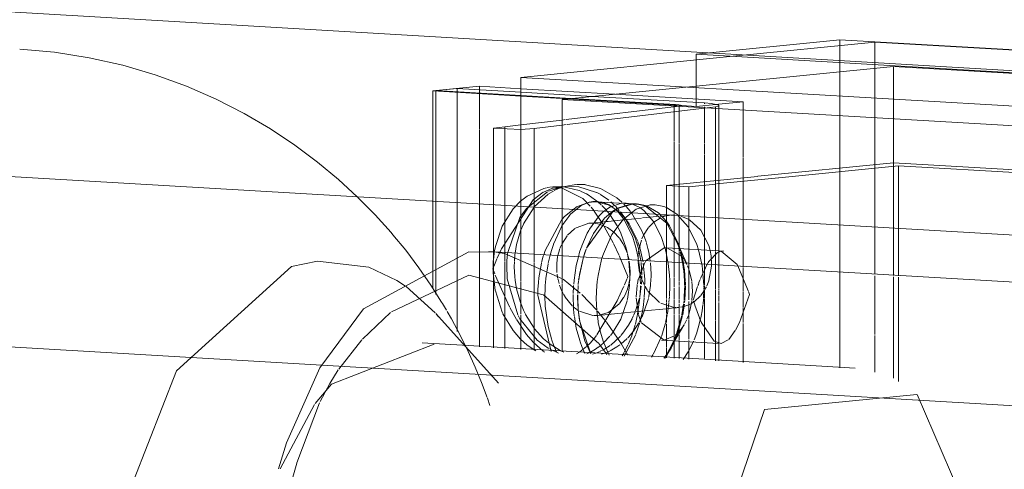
# Model space of a CAD drawing. Header units: millimetres. Extents: x -3409 to -2316, y 303 to 6766.
# Tile 4 of 10: x -3031 to -2989, y 618 to 638. Entities that reach past the tile are written whole.
import ezdxf

# ---------------------------------------------------------------- set-up
doc = ezdxf.new("R2010")
doc.units = ezdxf.units.MM
doc.layers.add('Luminarias', color=7, linetype='Continuous', lineweight=20)

# ---------------------------------------------------------------- blocks, each defined once
blk = doc.blocks.new('63435 - 63420 MILO 280 White wall lamp-595160-00 Isometrico PDF')
at = {"layer": 'Luminarias', "color": 9, "lineweight": 9, "true_color": 0xc0c0c0}
for p, q in [((-7152.654, 633.982), (-7295.504, 642.332)), ((-7154.612, 627.041), (-7297.462, 635.392)), ((-7156.034, 619.815), (-7298.884, 628.166))]:
    blk.add_line(p, q, dxfattribs=at)
at = {"layer": 'Luminarias', "color": 7, "lineweight": 9, "true_color": 0xfbfbfb}
for p, q in [((-7185.531, 636.794), (-7191.697, 636.181)), ((-7190.109, 636.088), (-7184.025, 636.693)), ((-7145.189, 634.436), (-7185.531, 636.794)), ((-7185.531, 636.794), (-7185.531, 636.543)), ((-7184.025, 636.693), (-7145.194, 634.423)), ((-7197.453, 634.235), (-7183.232, 635.65)), ((-7191.697, 634.808), (-7191.697, 635.93)), ((-7185.531, 635.82), (-7185.531, 635.421)), ((-7184.025, 635.571), (-7184.025, 635.732)), ((-7183.232, 635.65), (-7183.232, 634.248)), ((-7200.99, 634.799), (-7203.006, 634.598)), ((-7199.215, 634.695), (-7200.99, 634.799)), ((-7200.99, 634.799), (-7200.99, 634.647)), ((-7201.951, 634.703), (-7202.863, 634.612)), ((-7202.863, 634.612), (-7199.215, 634.399)), ((-7199.215, 634.543), (-7201.951, 634.703)), ((-7201.951, 627.592), (-7201.951, 634.536)), ((-7200.99, 634.48), (-7200.99, 632.943)), ((-7199.215, 634.377), (-7197.453, 634.274)), ((-7146.367, 631.249), (-7197.453, 634.235)), ((-7197.453, 634.235), (-7197.453, 631.005)), ((-7190.723, 632.345), (-7190.723, 633.969)), ((-7183.232, 634.232), (-7183.232, 631.517)), ((-7197.453, 633.351), (-7199.215, 633.14)), ((-7198.653, 632.995), (-7197.453, 633.136)), ((-7200.99, 632.913), (-7200.99, 627.691)), ((-7199.911, 627.664), (-7199.911, 633.056)), ((-7199.215, 632.939), (-7198.653, 632.995)), ((-7198.653, 627.59), (-7198.653, 632.995)), ((-7190.723, 630.709), (-7190.723, 632.343)), ((-7183.232, 631.517), (-7189.047, 630.938)), ((-7188.153, 630.877), (-7183.009, 631.389)), ((-7146.983, 629.398), (-7183.232, 631.517)), ((-7183.009, 631.389), (-7147.021, 629.285)), ((-7183.009, 626.676), (-7183.009, 631.389)), ((-7197.453, 630.998), (-7197.453, 627.52)), ((-7189.068, 630.936), (-7192.966, 630.549)), ((-7192.966, 630.549), (-7192.014, 630.493)), ((-7192.966, 630.549), (-7192.966, 628.477)), ((-7192.014, 630.493), (-7190.856, 630.608)), ((-7190.828, 630.611), (-7188.163, 630.876)), ((-7192.014, 627.804), (-7192.014, 630.493)), ((-7200.056, 627.83), (-7198.698, 629.926)), ((-7194.267, 629.741), (-7195.973, 629.841)), ((-7194.274, 629.526), (-7193.676, 629.715)), ((-7193.676, 629.715), (-7193.451, 629.719)), ((-7193.868, 629.659), (-7192.958, 628.933)), ((-7193.077, 629.645), (-7192.963, 629.601)), ((-7192.115, 627.208), (-7192.6, 628.306)), ((-7200.398, 627.634), (-7200.398, 627.686)), ((-7200.398, 627.337), (-7200.398, 627.633)), ((-7200.277, 627.685), (-7199.933, 627.634)), ((-7199.92, 627.632), (-7197.436, 626.548)), ((-7199.215, 627.567), (-7199.215, 627.623)), ((-7199.215, 627.567), (-7199.215, 627.623)), ((-7190.502, 627.724), (-7192.948, 627.867)), ((-7191.152, 627.281), (-7190.774, 627.674)), ((-7203.006, 626.922), (-7203.006, 627.293)), ((-7202.863, 626.916), (-7202.863, 627.354)), ((-7200.429, 626.975), (-7200.327, 627.219)), ((-7200.398, 625.076), (-7200.398, 627.32)), ((-7199.215, 627.277), (-7199.215, 627.564)), ((-7199.215, 627.277), (-7199.215, 627.564)), ((-7199.215, 626.616), (-7199.215, 627.251)), ((-7199.215, 626.616), (-7199.215, 627.251)), ((-7203.006, 626.112), (-7203.006, 626.911)), ((-7202.863, 625.866), (-7202.863, 626.903)), ((-7200.342, 626.754), (-7200.429, 626.975)), ((-7204.547, 626.475), (-7204.166, 626.223)), ((-7199.215, 625.036), (-7199.215, 626.416)), ((-7199.215, 625.036), (-7199.215, 626.416)), ((-7204.143, 626.207), (-7202.896, 625.084)), ((-7202.59, 625.49), (-7202.416, 625.193)), ((-7198.254, 625.853), (-7195.868, 623.766)), ((-7206.015, 623.96), (-7204.809, 625.097)), ((-7202.871, 625.056), (-7202.75, 624.919)), ((-7200.398, 623.585), (-7200.398, 625.075)), ((-7199.215, 623.518), (-7199.215, 625.005)), ((-7199.215, 623.518), (-7199.215, 625.005)), ((-7207.037, 622.666), (-7206.04, 623.933)), ((-7200.737, 623.641), (-7203.453, 623.8)), ((-7191.345, 623.092), (-7200.737, 623.641)), ((-7195.855, 623.749), (-7195.532, 623.297)), ((-7184.865, 622.713), (-7190.856, 623.063)), ((-7200.658, 621.421), (-7200.553, 621.113)), ((-7182.207, 621.578), (-7179.263, 614.783)), ((-7209.558, 618.39), (-7208.08, 621.155)), ((-7208.837, 618.648), (-7207.858, 621.22)), ((-7209.005, 618.041), (-7208.838, 618.643))]:
    blk.add_line(p, q, dxfattribs=at)
at = {"layer": 'Luminarias', "color": 7, "lineweight": 9, "true_color": 0xfefefe}
for p, q in [((-7185.531, 636.543), (-7185.531, 635.82)), ((-7184.025, 635.732), (-7184.025, 636.693)), ((-7145.583, 633.449), (-7183.232, 635.65)), ((-7185.531, 635.421), (-7185.531, 634.398)), ((-7184.025, 634.294), (-7184.025, 635.571)), ((-7191.697, 633.937), (-7191.697, 634.808)), ((-7201.951, 634.559), (-7201.951, 634.703)), ((-7200.99, 634.632), (-7200.99, 634.503)), ((-7195.194, 634.46), (-7199.215, 634.695)), ((-7196.155, 634.364), (-7199.215, 634.543)), ((-7199.215, 634.399), (-7197.068, 634.274)), ((-7191.341, 634.083), (-7196.155, 634.364)), ((-7189.681, 634.138), (-7195.194, 634.46)), ((-7185.531, 634.382), (-7185.531, 631.288)), ((-7197.453, 634.274), (-7192.378, 633.977)), ((-7192.431, 633.952), (-7197.277, 633.372)), ((-7197.039, 634.272), (-7192.583, 634.011)), ((-7192.644, 633.927), (-7192.644, 633.992)), ((-7192.431, 632.344), (-7192.431, 633.952)), ((-7192.429, 633.996), (-7192.382, 633.987)), ((-7192.382, 633.987), (-7192.362, 633.975)), ((-7192.362, 633.976), (-7192.312, 633.973)), ((-7192.312, 633.973), (-7191.697, 633.937)), ((-7191.697, 633.937), (-7190.856, 634.021)), ((-7191.341, 634.083), (-7191.341, 634.042)), ((-7190.856, 634.021), (-7190.732, 634.033)), ((-7190.833, 634.02), (-7190.851, 634.024)), ((-7190.738, 633.988), (-7190.833, 634.02)), ((-7190.723, 633.969), (-7190.732, 633.984)), ((-7190.718, 634.034), (-7189.681, 634.138)), ((-7189.681, 634.138), (-7189.681, 631.747)), ((-7184.025, 631.438), (-7184.025, 634.289)), ((-7197.234, 633.162), (-7190.865, 633.911)), ((-7192.644, 632.987), (-7192.644, 633.92)), ((-7191.341, 633.923), (-7191.341, 632.379)), ((-7190.865, 632.588), (-7190.865, 633.911)), ((-7197.312, 633.368), (-7197.453, 633.351)), ((-7197.453, 633.136), (-7197.278, 633.156)), ((-7192.644, 632.455), (-7192.644, 632.985)), ((-7192.644, 630.576), (-7192.644, 632.433)), ((-7192.431, 631.018), (-7192.431, 632.31)), ((-7191.341, 632.345), (-7191.341, 631.887)), ((-7190.865, 631.005), (-7190.865, 632.571)), ((-7191.341, 631.862), (-7191.341, 630.71)), ((-7189.681, 631.716), (-7189.681, 631.005)), ((-7184.025, 631.303), (-7184.025, 631.438)), ((-7183.232, 631.37), (-7183.232, 631.517)), ((-7183.232, 631.517), (-7183.232, 631.37)), ((-7192.431, 630.602), (-7192.431, 631.005)), ((-7190.865, 630.758), (-7190.865, 630.995)), ((-7189.681, 630.983), (-7189.681, 630.875)), ((-7185.531, 631.288), (-7185.531, 626.823)), ((-7184.025, 626.735), (-7184.025, 631.288)), ((-7183.232, 630.183), (-7183.232, 631.366)), ((-7183.232, 631.366), (-7183.232, 630.183)), ((-7196.567, 630.59), (-7196.828, 630.59)), ((-7196.466, 630.581), (-7196.567, 630.59)), ((-7192.644, 629.666), (-7192.644, 630.576)), ((-7192.431, 629.252), (-7192.431, 630.594)), ((-7191.341, 630.686), (-7191.341, 627.764)), ((-7190.865, 630.613), (-7190.865, 630.726)), ((-7190.865, 627.736), (-7190.865, 630.607)), ((-7190.723, 630.621), (-7190.723, 630.709)), ((-7190.723, 627.728), (-7190.723, 630.605)), ((-7189.681, 630.875), (-7189.681, 627.066)), ((-7198.979, 629.562), (-7198.08, 630.277)), ((-7198.698, 629.926), (-7198.264, 630.258)), ((-7198.055, 630.167), (-7198.643, 629.631)), ((-7198.252, 630.265), (-7197.898, 630.413)), ((-7198.094, 630.453), (-7197.88, 630.488)), ((-7198.037, 630.298), (-7197.532, 630.465)), ((-7197.826, 630.307), (-7198.034, 630.182)), ((-7197.884, 630.416), (-7197.758, 630.441)), ((-7197.453, 630.487), (-7197.867, 630.445)), ((-7197.849, 630.491), (-7197.479, 630.499)), ((-7197.534, 630.44), (-7197.793, 630.324)), ((-7197.458, 630.468), (-7197.534, 630.44)), ((-7197.532, 630.465), (-7197.484, 630.475)), ((-7197.479, 630.447), (-7196.564, 629.993)), ((-7197.393, 630.489), (-7197.458, 630.468)), ((-7197.457, 630.48), (-7197.289, 630.503)), ((-7197.289, 630.503), (-7197.453, 630.487)), ((-7197.283, 630.504), (-7196.927, 630.51)), ((-7196.927, 630.51), (-7196.805, 630.5)), ((-7196.769, 630.496), (-7195.968, 630.249)), ((-7196.637, 630.294), (-7196.408, 630.181)), ((-7196.408, 630.181), (-7196.337, 630.141)), ((-7195.959, 630.245), (-7195.817, 630.168)), ((-7195.808, 630.163), (-7195.447, 629.914)), ((-7183.232, 626.689), (-7183.232, 630.167)), ((-7183.232, 630.167), (-7183.232, 626.689)), ((-7199.23, 629.874), (-7198.952, 630.088)), ((-7196.287, 629.824), (-7196.787, 629.649)), ((-7196.564, 629.993), (-7196.245, 629.664)), ((-7196.138, 629.859), (-7196.269, 629.835)), ((-7196.193, 629.836), (-7196.267, 629.827)), ((-7195.973, 629.841), (-7196.193, 629.836)), ((-7195.94, 629.864), (-7196.138, 629.859)), ((-7195.476, 629.719), (-7195.973, 629.841)), ((-7195.648, 629.807), (-7195.94, 629.864)), ((-7195.907, 629.834), (-7195.771, 629.71)), ((-7195.47, 629.732), (-7195.641, 629.805)), ((-7195.391, 629.679), (-7195.47, 629.717)), ((-7195.392, 629.688), (-7195.457, 629.725)), ((-7195.365, 629.846), (-7195.227, 629.72)), ((-7195.227, 629.72), (-7195.18, 629.673)), ((-7194.469, 629.761), (-7195.068, 629.573)), ((-7194.902, 629.787), (-7194.701, 629.792)), ((-7194.735, 629.676), (-7194.804, 629.748)), ((-7194.701, 629.792), (-7194.486, 629.759)), ((-7194.486, 629.759), (-7194.416, 629.738)), ((-7194.265, 629.766), (-7194.469, 629.761)), ((-7194.405, 629.735), (-7194.119, 629.598)), ((-7194.267, 629.741), (-7194.22, 629.737)), ((-7193.871, 629.692), (-7194.231, 629.764)), ((-7194.22, 629.737), (-7193.893, 629.667)), ((-7193.451, 629.719), (-7193.077, 629.645)), ((-7199.258, 629.172), (-7198.979, 629.562)), ((-7198.654, 629.617), (-7199.11, 628.894)), ((-7196.806, 629.638), (-7197.341, 629.218)), ((-7196.405, 627.852), (-7195.258, 629.442)), ((-7196.208, 629.62), (-7196.076, 629.454)), ((-7196.076, 629.454), (-7196.076, 629.454)), ((-7196.068, 629.443), (-7195.711, 628.916)), ((-7195.748, 629.688), (-7195.565, 629.495)), ((-7195.563, 629.492), (-7195.525, 629.449)), ((-7195.515, 629.437), (-7195.404, 629.298)), ((-7195.403, 629.297), (-7195.064, 628.767)), ((-7195.215, 629.563), (-7195.392, 629.688)), ((-7195.044, 629.446), (-7195.391, 629.679)), ((-7195.074, 629.569), (-7195.267, 629.449)), ((-7195.25, 629.447), (-7195.082, 629.549)), ((-7195.079, 629.44), (-7195.182, 629.535)), ((-7195.158, 629.651), (-7194.995, 629.471)), ((-7194.798, 629.097), (-7195.065, 629.426)), ((-7195.022, 629.427), (-7195.044, 629.446)), ((-7194.764, 629.162), (-7195.004, 629.41)), ((-7194.95, 629.418), (-7194.755, 629.154)), ((-7194.533, 629.443), (-7194.705, 629.644)), ((-7194.49, 629.388), (-7194.521, 629.427)), ((-7194.024, 628.596), (-7194.477, 629.369)), ((-7193.826, 629.676), (-7193.871, 629.692)), ((-7192.774, 629.274), (-7192.644, 629.277)), ((-7192.644, 629.422), (-7192.644, 629.654)), ((-7192.644, 629.356), (-7192.644, 629.394)), ((-7192.644, 628.427), (-7192.644, 629.33)), ((-7199.784, 627.669), (-7199.258, 629.172)), ((-7199.112, 628.889), (-7199.231, 628.605)), ((-7197.462, 629.084), (-7198.182, 627.756)), ((-7197.168, 629.221), (-7197.457, 628.81)), ((-7197.341, 629.218), (-7197.453, 629.094)), ((-7197.138, 629.257), (-7197.168, 629.221)), ((-7196.913, 628.695), (-7196.301, 628.924)), ((-7196.077, 628.946), (-7196.301, 628.924)), ((-7196.301, 628.924), (-7196.105, 628.928)), ((-7196.093, 628.927), (-7195.831, 628.882)), ((-7195.53, 629.001), (-7196.077, 628.946)), ((-7195.821, 628.879), (-7195.501, 628.742)), ((-7195.711, 628.916), (-7195.254, 628.08)), ((-7195.475, 629.006), (-7195.517, 629.002)), ((-7194.832, 629.07), (-7195.473, 629.006)), ((-7194.78, 629.075), (-7194.832, 629.07)), ((-7194.32, 629.121), (-7194.78, 629.075)), ((-7194.569, 628.895), (-7194.764, 629.162)), ((-7194.755, 629.154), (-7194.304, 628.269)), ((-7194.204, 628.152), (-7194.569, 628.895)), ((-7194.04, 629.149), (-7194.32, 629.121)), ((-7193.691, 629.183), (-7194.005, 629.152)), ((-7193.727, 628.76), (-7193.515, 628.971)), ((-7193.282, 629.224), (-7193.671, 629.185)), ((-7193.512, 628.973), (-7193.245, 629.145)), ((-7193.196, 629.233), (-7193.237, 629.229)), ((-7192.966, 629.256), (-7193.165, 629.236)), ((-7193.151, 629.188), (-7193.001, 629.237)), ((-7192.96, 629.247), (-7192.81, 629.271)), ((-7192.958, 628.933), (-7192.498, 628.052)), ((-7192.81, 629.271), (-7192.954, 629.257)), ((-7192.525, 629.267), (-7192.447, 629.255)), ((-7192.431, 628.066), (-7192.431, 629.22)), ((-7192.359, 629.235), (-7192.035, 629.104)), ((-7192.011, 629.09), (-7192.009, 629.089)), ((-7191.987, 629.077), (-7191.497, 628.63)), ((-7197.496, 628.743), (-7197.819, 628.031)), ((-7197.457, 628.81), (-7197.496, 628.743)), ((-7197.22, 628.413), (-7196.919, 628.691)), ((-7196.604, 627.96), (-7196.369, 628.501)), ((-7196.369, 628.501), (-7196.306, 628.619)), ((-7195.501, 628.742), (-7195.237, 628.55)), ((-7195.237, 628.55), (-7195.008, 628.307)), ((-7193.953, 628.429), (-7194.023, 628.594)), ((-7193.953, 628.415), (-7193.736, 628.749)), ((-7192.966, 628.477), (-7192.966, 627.859)), ((-7191.497, 628.63), (-7191.155, 627.967)), ((-7197.823, 628.02), (-7197.882, 627.848)), ((-7197.463, 628.033), (-7197.237, 628.392)), ((-7195.246, 628.064), (-7194.999, 627.537)), ((-7194.99, 628.282), (-7194.843, 628.062)), ((-7194.843, 628.062), (-7194.745, 627.87)), ((-7194.27, 627.849), (-7194.396, 628.27)), ((-7194.3, 628.26), (-7194.172, 627.848)), ((-7194.106, 627.853), (-7194.197, 628.132)), ((-7194.145, 627.849), (-7194.049, 628.194)), ((-7194.022, 628.263), (-7193.956, 628.409)), ((-7193.835, 628.093), (-7193.943, 628.404)), ((-7193.767, 627.848), (-7193.829, 628.072)), ((-7192.644, 628.35), (-7192.644, 628.427)), ((-7192.644, 628.138), (-7192.644, 628.317)), ((-7192.644, 627.84), (-7192.644, 628.13)), ((-7192.498, 628.052), (-7192.43, 627.85)), ((-7192.431, 627.894), (-7192.431, 628.066)), ((-7201.951, 627.416), (-7201.951, 627.592)), ((-7200.99, 627.667), (-7200.99, 627.367)), ((-7200.402, 627.34), (-7200.369, 627.636)), ((-7200.368, 627.637), (-7200.36, 627.691)), ((-7200.239, 627.424), (-7200.085, 627.766)), ((-7200.085, 627.768), (-7200.056, 627.83)), ((-7199.911, 627.607), (-7199.911, 627.664)), ((-7199.911, 627.312), (-7199.911, 627.604)), ((-7199.82, 627.315), (-7199.792, 627.61)), ((-7199.792, 627.612), (-7199.784, 627.669)), ((-7199.467, 627.643), (-7199.474, 627.586)), ((-7198.653, 627.535), (-7198.653, 627.59)), ((-7198.182, 627.756), (-7198.241, 627.573)), ((-7197.912, 627.75), (-7197.966, 627.56)), ((-7197.882, 627.848), (-7197.912, 627.75)), ((-7197.63, 627.538), (-7197.562, 627.79)), ((-7197.557, 627.805), (-7197.542, 627.846)), ((-7197.534, 627.869), (-7197.476, 628.006)), ((-7196.752, 627.489), (-7196.697, 627.679)), ((-7196.697, 627.679), (-7196.644, 627.846)), ((-7196.644, 627.846), (-7196.608, 627.949)), ((-7196.535, 627.473), (-7196.419, 627.817)), ((-7194.739, 627.856), (-7194.65, 627.628)), ((-7194.703, 627.847), (-7194.649, 627.628)), ((-7194.643, 627.599), (-7194.599, 627.358)), ((-7194.641, 627.6), (-7194.579, 627.36)), ((-7194.18, 627.603), (-7194.175, 627.646)), ((-7194.172, 627.678), (-7194.15, 627.824)), ((-7194.167, 627.828), (-7194.07, 627.335)), ((-7193.983, 627.32), (-7194.099, 627.828)), ((-7193.031, 627.852), (-7192.966, 627.581)), ((-7192.966, 627.84), (-7192.966, 627.258)), ((-7192.948, 627.867), (-7192.334, 627.534)), ((-7192.644, 627.76), (-7192.644, 627.84)), ((-7192.644, 627.239), (-7192.644, 627.728)), ((-7192.431, 627.852), (-7192.431, 627.894)), ((-7192.431, 627.716), (-7192.431, 627.828)), ((-7192.431, 627.605), (-7192.431, 627.689)), ((-7192.431, 627.227), (-7192.431, 627.59)), ((-7192.426, 627.84), (-7192.396, 627.738)), ((-7192.395, 627.852), (-7192.414, 627.911)), ((-7192.358, 627.727), (-7192.391, 627.839)), ((-7192.386, 627.703), (-7192.342, 627.532)), ((-7192.331, 627.627), (-7192.352, 627.704)), ((-7192.297, 627.484), (-7192.328, 627.614)), ((-7192.014, 627.696), (-7192.014, 627.804)), ((-7192.014, 627.202), (-7192.014, 627.691)), ((-7191.597, 627.792), (-7191.45, 627.171)), ((-7191.341, 627.764), (-7191.341, 627.234)), ((-7191.155, 627.967), (-7191.097, 627.757)), ((-7191.097, 627.757), (-7191.057, 627.531)), ((-7190.865, 627.624), (-7190.865, 627.717)), ((-7190.865, 627.135), (-7190.865, 627.617)), ((-7190.723, 627.127), (-7190.723, 627.72)), ((-7201.951, 626.875), (-7201.951, 627.411)), ((-7200.99, 627.354), (-7200.99, 625.109)), ((-7200.412, 627.155), (-7200.403, 627.323)), ((-7200.327, 627.219), (-7200.248, 627.403)), ((-7199.911, 626.66), (-7199.911, 627.291)), ((-7199.829, 627.034), (-7199.821, 627.293)), ((-7199.499, 627.268), (-7199.503, 627.072)), ((-7199.474, 627.583), (-7199.498, 627.293)), ((-7198.653, 627.248), (-7198.653, 627.531)), ((-7198.653, 626.589), (-7198.653, 627.218)), ((-7198.337, 627.208), (-7198.446, 626.578)), ((-7198.258, 627.516), (-7198.33, 627.241)), ((-7198.241, 627.573), (-7198.257, 627.52)), ((-7198.053, 627.183), (-7198.147, 626.562)), ((-7197.981, 627.5), (-7198.046, 627.219)), ((-7197.966, 627.56), (-7197.98, 627.505)), ((-7197.679, 627.164), (-7197.676, 627.203)), ((-7197.676, 627.208), (-7197.642, 627.479)), ((-7197.641, 627.485), (-7197.63, 627.538)), ((-7197.453, 627.52), (-7197.453, 627.466)), ((-7197.453, 627.461), (-7197.453, 626.519)), ((-7196.84, 627.113), (-7196.767, 627.429)), ((-7196.765, 627.436), (-7196.752, 627.489)), ((-7196.74, 626.479), (-7196.552, 627.416)), ((-7196.55, 627.423), (-7196.535, 627.473)), ((-7196.533, 627.474), (-7196.548, 627.424)), ((-7195.754, 627.378), (-7195.739, 627.428)), ((-7194.992, 627.52), (-7194.974, 627.478)), ((-7194.968, 627.467), (-7194.625, 626.635)), ((-7194.59, 627.298), (-7194.544, 626.716)), ((-7194.568, 627.3), (-7194.528, 626.854)), ((-7194.189, 627.39), (-7194.183, 627.566)), ((-7194.187, 627.278), (-7194.188, 627.328)), ((-7194.122, 626.812), (-7194.185, 627.243)), ((-7194.178, 626.534), (-7193.916, 627.201)), ((-7194.16, 627.288), (-7194.167, 627.337)), ((-7194.07, 627.331), (-7194.063, 627.286)), ((-7194.058, 627.245), (-7194.025, 626.71)), ((-7193.974, 627.268), (-7193.983, 627.32)), ((-7193.9, 626.523), (-7193.965, 627.212)), ((-7193.916, 627.201), (-7193.88, 627.263)), ((-7193.872, 627.275), (-7193.837, 627.329)), ((-7193.63, 626.742), (-7193.658, 627.231)), ((-7192.966, 627.258), (-7192.966, 627.211)), ((-7192.966, 627.198), (-7192.966, 626.473)), ((-7192.963, 627.569), (-7192.907, 627.264)), ((-7192.907, 627.264), (-7192.9, 627.216)), ((-7192.644, 627.192), (-7192.644, 627.239)), ((-7192.644, 626.602), (-7192.644, 627.179)), ((-7192.431, 627.18), (-7192.431, 627.227)), ((-7192.431, 626.872), (-7192.431, 627.167)), ((-7192.342, 627.532), (-7192.278, 627.221)), ((-7192.334, 627.534), (-7192.231, 627.401)), ((-7192.243, 627.218), (-7192.297, 627.484)), ((-7192.278, 627.221), (-7192.269, 627.171)), ((-7192.236, 627.175), (-7192.243, 627.218)), ((-7192.211, 627.371), (-7192.12, 627.214)), ((-7192.12, 627.214), (-7192.096, 627.164)), ((-7192.094, 627.161), (-7192.115, 627.208)), ((-7192.014, 627.156), (-7192.014, 627.202)), ((-7191.511, 626.551), (-7191.189, 627.223)), ((-7191.45, 627.171), (-7191.442, 627.129)), ((-7191.341, 627.213), (-7191.341, 627.163)), ((-7191.341, 627.163), (-7191.341, 627.118)), ((-7191.18, 627.237), (-7191.152, 627.281)), ((-7191.054, 627.507), (-7191.035, 627.202)), ((-7191.035, 627.202), (-7191.036, 627.144)), ((-7201.951, 624.287), (-7201.951, 626.85)), ((-7200.321, 626.044), (-7200.412, 626.806)), ((-7199.812, 626.645), (-7199.829, 627.034)), ((-7199.503, 627.051), (-7199.482, 626.629)), ((-7197.682, 627.039), (-7197.679, 627.15)), ((-7197.671, 626.808), (-7197.682, 627.039)), ((-7197.656, 626.68), (-7197.665, 626.749)), ((-7196.935, 626.491), (-7196.84, 627.112)), ((-7194.528, 626.854), (-7194.532, 626.711)), ((-7194.089, 626.687), (-7194.108, 626.753)), ((-7192.431, 626.449), (-7192.431, 626.854)), ((-7192.267, 627.158), (-7192.234, 626.928)), ((-7192.201, 626.928), (-7192.233, 627.156)), ((-7192.232, 626.913), (-7192.195, 626.443)), ((-7192.162, 626.441), (-7192.2, 626.921)), ((-7192.065, 627.095), (-7192.012, 626.958)), ((-7192.014, 626.431), (-7192.014, 627.143)), ((-7191.997, 626.916), (-7191.887, 626.436)), ((-7191.439, 627.11), (-7191.364, 626.258)), ((-7191.341, 627.103), (-7191.341, 626.877)), ((-7191.341, 626.859), (-7191.341, 626.257)), ((-7191.038, 627.083), (-7191.149, 626.47)), ((-7191.036, 627.144), (-7191.037, 627.098)), ((-7190.865, 627.091), (-7190.865, 627.135)), ((-7190.865, 626.763), (-7190.865, 627.075)), ((-7190.723, 627.083), (-7190.723, 627.127)), ((-7190.723, 626.151), (-7190.723, 627.067)), ((-7189.936, 627.158), (-7189.915, 627.12)), ((-7189.906, 627.104), (-7189.487, 626.095)), ((-7189.681, 627.066), (-7189.681, 627.03)), ((-7189.681, 627.006), (-7189.681, 626.065)), ((-7185.531, 626.823), (-7185.531, 626.787)), ((-7185.531, 626.764), (-7185.531, 625.822)), ((-7199.703, 625.337), (-7200.317, 626.694)), ((-7199.911, 626.588), (-7199.911, 626.66)), ((-7199.911, 625.06), (-7199.911, 626.58)), ((-7199.805, 626.563), (-7199.812, 626.645)), ((-7199.351, 625.003), (-7199.803, 626.544)), ((-7199.482, 626.629), (-7199.465, 626.478)), ((-7199.215, 626.44), (-7199.215, 626.616)), ((-7199.215, 626.44), (-7199.215, 626.616)), ((-7198.653, 626.407), (-7198.653, 626.58)), ((-7198.653, 626.159), (-7198.653, 626.4)), ((-7198.466, 626.387), (-7198.486, 626.078)), ((-7198.448, 626.568), (-7198.465, 626.398)), ((-7198.148, 626.55), (-7198.164, 626.379)), ((-7197.641, 626.59), (-7197.655, 626.676)), ((-7197.628, 626.522), (-7197.635, 626.559)), ((-7197.583, 626.342), (-7197.625, 626.507)), ((-7197.453, 626.503), (-7197.453, 626.337)), ((-7197.411, 626.53), (-7196.673, 625.925)), ((-7196.952, 626.309), (-7196.937, 626.472)), ((-7196.759, 626.298), (-7196.743, 626.459)), ((-7196.74, 626.46), (-7196.756, 626.298)), ((-7195.962, 626.26), (-7195.947, 626.409)), ((-7194.671, 626.524), (-7194.772, 626.285)), ((-7194.625, 626.635), (-7194.66, 626.55)), ((-7194.548, 626.537), (-7194.582, 626.344)), ((-7194.544, 626.543), (-7194.552, 626.347)), ((-7194.538, 626.631), (-7194.546, 626.556)), ((-7194.532, 626.702), (-7194.537, 626.635)), ((-7194.22, 626.334), (-7194.179, 626.528)), ((-7194.09, 626.325), (-7194.093, 626.527)), ((-7194.069, 626.621), (-7194.085, 626.672)), ((-7194.052, 626.569), (-7194.069, 626.621)), ((-7194.032, 626.516), (-7194.047, 626.555)), ((-7194.029, 626.516), (-7194.042, 626.31)), ((-7193.935, 626.292), (-7194.031, 626.511)), ((-7194.026, 626.67), (-7194.028, 626.555)), ((-7193.896, 626.311), (-7193.9, 626.519)), ((-7193.651, 626.293), (-7193.636, 626.501)), ((-7193.636, 626.502), (-7193.631, 626.638)), ((-7193.631, 626.643), (-7193.63, 626.729)), ((-7192.966, 626.463), (-7192.966, 626.257)), ((-7192.832, 626.459), (-7192.829, 626.259)), ((-7192.644, 626.459), (-7192.644, 626.575)), ((-7192.644, 626.257), (-7192.644, 626.445)), ((-7192.431, 626.257), (-7192.431, 626.432)), ((-7192.194, 626.423), (-7192.191, 626.281)), ((-7192.158, 626.286), (-7192.161, 626.42)), ((-7192.014, 626.269), (-7192.014, 626.408)), ((-7191.884, 626.411), (-7191.869, 626.269)), ((-7191.603, 626.305), (-7191.577, 626.377)), ((-7191.575, 626.381), (-7191.522, 626.52)), ((-7191.155, 626.45), (-7191.239, 626.238)), ((-7190.865, 626.134), (-7190.865, 626.738)), ((-7184.025, 625.734), (-7184.025, 626.676)), ((-7183.232, 625.688), (-7183.232, 626.629)), ((-7183.232, 626.629), (-7183.232, 625.688)), ((-7183.009, 625.675), (-7183.009, 626.616)), ((-7198.653, 623.484), (-7198.653, 626.159)), ((-7198.486, 626.078), (-7198.49, 625.848)), ((-7198.185, 625.923), (-7198.186, 625.828)), ((-7198.185, 625.961), (-7198.185, 625.923)), ((-7197.476, 626.047), (-7197.562, 626.273)), ((-7197.41, 625.911), (-7197.476, 626.047)), ((-7197.453, 626.314), (-7197.453, 625.934)), ((-7197.453, 625.906), (-7197.453, 625.415)), ((-7196.973, 625.914), (-7196.959, 626.212)), ((-7196.959, 626.212), (-7196.956, 626.257)), ((-7196.782, 625.908), (-7196.763, 626.259)), ((-7196.759, 626.259), (-7196.779, 625.907)), ((-7195.988, 625.702), (-7195.962, 626.252)), ((-7194.824, 626.165), (-7195.082, 625.604)), ((-7194.788, 626.247), (-7194.815, 626.186)), ((-7194.716, 625.925), (-7194.807, 625.746)), ((-7194.648, 626.103), (-7194.713, 625.934)), ((-7194.604, 626.25), (-7194.644, 626.114)), ((-7194.56, 626.253), (-7194.628, 625.763)), ((-7194.588, 626.313), (-7194.6, 626.264)), ((-7194.555, 626.315), (-7194.559, 626.264)), ((-7194.27, 625.769), (-7194.234, 626.253)), ((-7194.232, 626.262), (-7194.226, 626.301)), ((-7194.05, 626.227), (-7194.118, 625.789)), ((-7194.105, 625.857), (-7194.09, 626.242)), ((-7193.916, 626.255), (-7193.935, 626.292)), ((-7193.921, 625.747), (-7193.896, 626.229)), ((-7193.788, 626.043), (-7193.89, 626.207)), ((-7193.27, 625.532), (-7193.771, 626.018)), ((-7193.729, 625.789), (-7193.656, 626.252)), ((-7193.655, 626.256), (-7193.651, 626.293)), ((-7192.966, 626.257), (-7192.966, 626.089)), ((-7192.966, 626.075), (-7192.966, 625.693)), ((-7192.829, 626.251), (-7192.844, 625.783)), ((-7192.644, 626.195), (-7192.644, 626.238)), ((-7192.644, 625.674), (-7192.644, 626.155)), ((-7192.431, 625.661), (-7192.431, 626.22)), ((-7192.19, 626.166), (-7192.215, 625.647)), ((-7192.19, 626.258), (-7192.19, 626.212)), ((-7192.182, 625.645), (-7192.157, 626.202)), ((-7192.157, 626.21), (-7192.157, 626.258)), ((-7192.014, 626.201), (-7192.014, 626.257)), ((-7192.014, 625.637), (-7192.014, 626.201)), ((-7191.858, 626.009), (-7191.881, 625.625)), ((-7191.868, 626.265), (-7191.864, 626.2)), ((-7191.864, 626.2), (-7191.858, 626.01)), ((-7191.824, 625.626), (-7191.636, 626.214)), ((-7191.622, 626.253), (-7191.603, 626.305)), ((-7191.334, 626.058), (-7191.497, 625.828)), ((-7191.364, 626.081), (-7191.381, 625.696)), ((-7191.364, 626.232), (-7191.364, 626.179)), ((-7191.363, 626.156), (-7191.364, 626.114)), ((-7191.341, 626.229), (-7191.341, 626.165)), ((-7191.341, 626.156), (-7191.341, 626.112)), ((-7191.341, 626.079), (-7191.341, 625.696)), ((-7191.294, 626.129), (-7191.316, 626.089)), ((-7191.255, 626.205), (-7191.289, 626.138)), ((-7190.865, 626.082), (-7190.865, 626.126)), ((-7190.865, 625.905), (-7190.865, 626.051)), ((-7190.723, 626.073), (-7190.723, 626.126)), ((-7190.723, 625.836), (-7190.723, 626.043)), ((-7189.681, 626.065), (-7189.681, 626.006)), ((-7189.681, 625.982), (-7189.681, 625.333)), ((-7189.487, 626.095), (-7189.462, 626.021)), ((-7189.453, 625.994), (-7189.413, 625.868)), ((-7198.49, 625.843), (-7197.923, 623.423)), ((-7197.325, 625.763), (-7197.394, 625.88)), ((-7196.998, 625.366), (-7197.322, 625.759)), ((-7196.974, 625.757), (-7196.974, 625.867)), ((-7196.961, 625.326), (-7196.974, 625.752)), ((-7196.784, 625.748), (-7196.783, 625.854)), ((-7196.763, 625.231), (-7196.784, 625.744)), ((-7196.78, 625.853), (-7196.781, 625.748)), ((-7196.781, 625.742), (-7196.76, 625.231)), ((-7196.609, 625.865), (-7195.966, 625.193)), ((-7195.966, 625.184), (-7195.988, 625.696)), ((-7195.083, 625.603), (-7195.955, 624.137)), ((-7194.809, 625.741), (-7194.99, 625.48)), ((-7194.644, 625.687), (-7194.658, 625.622)), ((-7194.63, 625.754), (-7194.643, 625.689)), ((-7194.134, 625.714), (-7194.3, 625.163)), ((-7194.178, 625.022), (-7194.269, 625.734)), ((-7194.21, 625.02), (-7194.114, 625.726)), ((-7194.112, 625.759), (-7194.108, 625.803)), ((-7194.108, 625.807), (-7194.105, 625.857)), ((-7193.974, 625.318), (-7193.924, 625.714)), ((-7193.937, 625.107), (-7193.748, 625.702)), ((-7193.74, 625.736), (-7193.73, 625.78)), ((-7192.645, 625.315), (-7193.216, 625.499)), ((-7192.966, 625.659), (-7192.966, 625.556)), ((-7192.966, 625.525), (-7192.966, 625.05)), ((-7192.866, 625.517), (-7192.933, 625.044)), ((-7192.853, 625.652), (-7192.863, 625.547)), ((-7192.846, 625.754), (-7192.851, 625.685)), ((-7192.644, 625.531), (-7192.644, 625.64)), ((-7192.644, 625.028), (-7192.644, 625.506)), ((-7192.431, 625.515), (-7192.431, 625.628)), ((-7192.218, 625.614), (-7192.228, 625.516)), ((-7192.194, 625.523), (-7192.185, 625.612)), ((-7192.014, 625.482), (-7192.014, 625.577)), ((-7191.809, 625.542), (-7191.94, 625.462)), ((-7191.885, 625.592), (-7191.903, 625.47)), ((-7191.759, 625.426), (-7191.81, 625.583)), ((-7191.509, 625.813), (-7191.784, 625.559)), ((-7191.383, 625.666), (-7191.402, 625.462)), ((-7191.341, 625.674), (-7191.341, 625.43)), ((-7190.865, 625.554), (-7190.865, 625.889)), ((-7190.865, 625.402), (-7190.865, 625.536)), ((-7190.723, 625.672), (-7190.723, 625.807)), ((-7190.723, 625.563), (-7190.723, 625.664)), ((-7190.723, 625.394), (-7190.723, 625.528)), ((-7189.412, 625.866), (-7189.84, 624.669)), ((-7185.531, 625.822), (-7185.531, 625.74)), ((-7185.531, 625.74), (-7185.531, 625.47)), ((-7184.025, 625.652), (-7184.025, 625.734)), ((-7184.025, 624.148), (-7184.025, 625.644)), ((-7183.232, 625.605), (-7183.232, 625.688)), ((-7183.232, 625.688), (-7183.232, 625.605)), ((-7183.232, 624.081), (-7183.232, 625.593)), ((-7183.232, 625.593), (-7183.232, 624.081)), ((-7183.009, 625.592), (-7183.009, 625.675)), ((-7183.009, 624.062), (-7183.009, 625.579)), ((-7200.99, 625.095), (-7200.99, 623.619)), ((-7199.402, 624.792), (-7199.694, 625.319)), ((-7197.453, 625.415), (-7197.453, 623.413)), ((-7196.818, 625.221), (-7196.976, 625.346)), ((-7196.956, 625.248), (-7196.959, 625.299)), ((-7196.927, 624.952), (-7196.955, 625.24)), ((-7196.742, 625.171), (-7196.803, 625.211)), ((-7196.695, 624.716), (-7196.761, 625.218)), ((-7196.135, 624.967), (-7196.708, 625.151)), ((-7195.936, 625.158), (-7195.564, 624.699)), ((-7195.908, 624.969), (-7194.221, 625.137)), ((-7195.472, 625.095), (-7195.908, 624.969)), ((-7195, 625.468), (-7195.452, 625.105)), ((-7194.315, 625.125), (-7194.368, 624.996)), ((-7194.192, 625.14), (-7193.935, 625.165)), ((-7194.033, 625.005), (-7194.024, 625.05)), ((-7194.019, 625.071), (-7193.974, 625.318)), ((-7193.98, 625.004), (-7193.954, 625.065)), ((-7193.953, 625.066), (-7193.937, 625.106)), ((-7193.935, 625.165), (-7192.966, 625.262)), ((-7192.966, 625.262), (-7192.644, 625.294)), ((-7192.644, 625.294), (-7192.598, 625.298)), ((-7192.556, 625.31), (-7192.598, 625.312)), ((-7192.598, 625.298), (-7192.557, 625.302)), ((-7192.528, 625.305), (-7192.461, 625.312)), ((-7192.461, 625.313), (-7192.527, 625.31)), ((-7192.431, 625.013), (-7192.431, 625.466)), ((-7192.22, 625.352), (-7192.365, 625.322)), ((-7192.234, 625.464), (-7192.308, 624.998)), ((-7192.014, 625.426), (-7192.22, 625.352)), ((-7191.999, 625.066), (-7192.032, 624.969)), ((-7192.014, 624.984), (-7192.014, 625.466)), ((-7191.955, 625.454), (-7192.011, 625.427)), ((-7191.95, 625.243), (-7191.997, 625.075)), ((-7191.905, 625.459), (-7191.95, 625.243)), ((-7191.557, 624.875), (-7191.756, 625.416)), ((-7191.442, 625.167), (-7191.483, 624.942)), ((-7191.406, 625.432), (-7191.442, 625.167)), ((-7191.341, 625.429), (-7191.341, 624.937)), ((-7190.865, 625.324), (-7190.865, 625.392)), ((-7190.865, 624.904), (-7190.865, 625.317)), ((-7190.723, 624.895), (-7190.723, 625.381)), ((-7189.681, 625.3), (-7189.681, 624.824)), ((-7185.531, 625.467), (-7185.531, 624.582)), ((-7199.911, 623.559), (-7199.911, 625.046)), ((-7198.978, 624.156), (-7199.395, 624.779)), ((-7199.259, 624.832), (-7199.336, 624.974)), ((-7198.525, 623.915), (-7199.258, 624.83)), ((-7199.021, 625.018), (-7198.654, 624.428)), ((-7196.216, 623.322), (-7196.695, 624.713)), ((-7195.948, 624.966), (-7196.105, 624.965)), ((-7195.823, 624.31), (-7195.9, 624.67)), ((-7194.446, 624.829), (-7194.595, 624.559)), ((-7194.381, 624.967), (-7194.441, 624.84)), ((-7194.386, 624.302), (-7194.154, 624.658)), ((-7194.28, 624.179), (-7194.117, 624.665)), ((-7194.062, 624.68), (-7194.173, 625.004)), ((-7194.108, 624.698), (-7194.037, 624.987)), ((-7193.064, 623.913), (-7194.049, 624.652)), ((-7193.018, 624.636), (-7193.155, 624.162)), ((-7192.966, 624.87), (-7193.011, 624.667)), ((-7192.966, 625.016), (-7192.966, 624.674)), ((-7192.938, 625.012), (-7192.959, 624.903)), ((-7192.644, 624.682), (-7192.644, 624.998)), ((-7192.644, 624.139), (-7192.644, 624.674)), ((-7192.313, 624.972), (-7192.557, 624.124)), ((-7192.467, 624.277), (-7192.28, 624.971)), ((-7192.431, 624.32), (-7192.431, 624.985)), ((-7192.109, 624.776), (-7192.201, 624.593)), ((-7192.041, 624.945), (-7192.093, 624.813)), ((-7192.014, 624.824), (-7192.014, 624.961)), ((-7192.014, 623.962), (-7192.014, 624.796)), ((-7191.52, 624.771), (-7191.576, 624.549)), ((-7191.482, 624.699), (-7191.549, 624.855)), ((-7191.487, 624.924), (-7191.519, 624.774)), ((-7190.922, 623.865), (-7191.477, 624.687)), ((-7191.341, 624.921), (-7191.341, 624.774)), ((-7191.341, 624.767), (-7191.341, 624.68)), ((-7191.341, 624.674), (-7191.341, 623.901)), ((-7190.865, 624.758), (-7190.865, 624.894)), ((-7190.865, 623.858), (-7190.865, 624.727)), ((-7190.723, 623.793), (-7190.723, 624.885)), ((-7189.841, 624.667), (-7190.006, 624.339)), ((-7189.681, 624.823), (-7189.681, 624.674)), ((-7198.643, 624.413), (-7198.243, 623.97)), ((-7195.275, 624.244), (-7195.38, 624.108)), ((-7194.839, 624.212), (-7194.928, 624.105)), ((-7194.6, 624.55), (-7194.839, 624.212)), ((-7194.479, 624.184), (-7194.392, 624.295)), ((-7194.452, 624.119), (-7194.313, 624.57)), ((-7192.966, 624.612), (-7192.966, 623.984)), ((-7192.885, 623.434), (-7192.223, 624.557)), ((-7192.335, 624.387), (-7192.578, 624.129)), ((-7192.52, 624.128), (-7192.472, 624.263)), ((-7192.431, 624.277), (-7192.431, 624.313)), ((-7192.431, 624.235), (-7192.431, 624.277)), ((-7192.211, 624.576), (-7192.335, 624.387)), ((-7191.673, 624.231), (-7191.787, 623.927)), ((-7191.578, 624.543), (-7191.67, 624.239)), ((-7190.015, 624.324), (-7190.3, 623.939)), ((-7189.681, 624.626), (-7189.681, 622.961)), ((-7185.531, 624.58), (-7185.531, 622.719)), ((-7198.698, 623.821), (-7198.978, 624.156)), ((-7198.264, 623.438), (-7198.698, 623.821)), ((-7198.044, 623.565), (-7198.514, 623.905)), ((-7198.243, 623.97), (-7198.035, 623.791)), ((-7197.911, 623.962), (-7197.896, 623.918)), ((-7196.677, 623.835), (-7196.696, 623.891)), ((-7196.252, 623.789), (-7196.387, 623.656)), ((-7196.095, 623.964), (-7196.252, 623.789)), ((-7195.974, 624.113), (-7196.076, 623.986)), ((-7195.663, 623.806), (-7195.717, 623.757)), ((-7195.403, 624.08), (-7195.663, 623.806)), ((-7194.947, 624.084), (-7195.363, 623.702)), ((-7194.926, 623.746), (-7194.658, 623.985)), ((-7194.79, 623.23), (-7194.289, 624.156)), ((-7194.631, 624.014), (-7194.49, 624.17)), ((-7194.613, 623.723), (-7194.463, 624.091)), ((-7193.195, 624.046), (-7193.527, 623.323)), ((-7193.16, 624.148), (-7193.188, 624.067)), ((-7193.179, 623.91), (-7190.734, 623.767)), ((-7192.602, 624.109), (-7193.064, 623.913)), ((-7192.966, 623.954), (-7192.966, 623.911)), ((-7192.966, 623.883), (-7192.966, 623.625)), ((-7192.663, 623.865), (-7192.863, 623.472)), ((-7192.771, 623.57), (-7192.628, 623.865)), ((-7192.567, 624.097), (-7192.653, 623.887)), ((-7192.644, 623.904), (-7192.644, 624.109)), ((-7192.644, 623.842), (-7192.644, 623.881)), ((-7192.644, 623.135), (-7192.644, 623.842)), ((-7192.618, 623.887), (-7192.595, 623.941)), ((-7192.592, 623.947), (-7192.522, 624.123)), ((-7192.431, 624.148), (-7192.431, 624.203)), ((-7192.431, 623.9), (-7192.431, 624.126)), ((-7192.431, 623.122), (-7192.431, 623.876)), ((-7192.014, 623.892), (-7192.014, 623.929)), ((-7192.014, 623.098), (-7192.014, 623.851)), ((-7191.832, 623.824), (-7192.007, 623.47)), ((-7191.811, 623.872), (-7191.832, 623.824)), ((-7191.341, 623.879), (-7191.341, 623.812)), ((-7191.341, 623.812), (-7191.341, 623.123)), ((-7190.865, 623.784), (-7190.865, 623.826)), ((-7190.865, 623.095), (-7190.865, 623.784)), ((-7184.025, 622.538), (-7184.025, 624.117)), ((-7183.232, 622.276), (-7183.232, 624.071)), ((-7183.232, 624.071), (-7183.232, 622.276)), ((-7183.009, 622.138), (-7183.009, 624.058)), ((-7198.208, 623.4), (-7198.252, 623.43)), ((-7197.992, 623.536), (-7198.037, 623.561)), ((-7198.007, 623.77), (-7197.534, 623.474)), ((-7197.602, 623.359), (-7197.963, 623.52)), ((-7197.508, 623.461), (-7197.458, 623.437)), ((-7197.427, 623.423), (-7197.374, 623.401)), ((-7196.71, 623.401), (-7196.831, 623.328)), ((-7196.41, 623.634), (-7196.693, 623.412)), ((-7196.258, 623.384), (-7196.382, 623.324)), ((-7195.906, 623.393), (-7195.955, 623.373)), ((-7195.817, 623.432), (-7195.888, 623.4)), ((-7195.82, 623.67), (-7195.886, 623.618)), ((-7195.728, 623.746), (-7195.82, 623.67)), ((-7195.691, 623.494), (-7195.81, 623.435)), ((-7195.388, 623.684), (-7195.656, 623.513)), ((-7195.49, 623.398), (-7195.652, 623.763)), ((-7195.597, 623.362), (-7195.476, 623.412)), ((-7195.424, 623.273), (-7195.489, 623.395)), ((-7195.465, 623.417), (-7195.42, 623.438)), ((-7194.908, 623.741), (-7194.63, 623.267)), ((-7194.871, 623.244), (-7194.792, 623.374)), ((-7194.78, 623.397), (-7194.628, 623.691)), ((-7192.966, 623.593), (-7192.966, 623.516)), ((-7192.966, 623.516), (-7192.966, 623.153)), ((-7192.863, 623.472), (-7192.96, 623.312)), ((-7190.723, 623.022), (-7190.723, 623.776)), ((-7196.006, 623.354), (-7196.145, 623.308)), ((-7195.753, 623.308), (-7195.673, 623.334)), ((-7193.54, 623.301), (-7193.616, 623.177)), ((-7192.96, 623.312), (-7193.078, 623.139)), ((-7193.041, 623.135), (-7192.961, 623.251)), ((-7190.865, 623.031), (-7190.865, 623.092))]:
    blk.add_line(p, q, dxfattribs=at)
at = {"layer": 'Luminarias', "color": 7, "lineweight": 9, "true_color": 0xefefef}
for p, q in [((-7199.215, 635.182), (-7190.109, 636.088)), ((-7191.697, 635.93), (-7191.697, 636.181)), ((-7191.697, 636.181), (-7145.569, 633.484)), ((-7199.215, 635.182), (-7146.092, 632.077)), ((-7199.215, 627.623), (-7199.215, 635.182)), ((-7203.006, 627.294), (-7203.006, 634.598)), ((-7203.006, 634.598), (-7199.215, 634.377)), ((-7202.863, 627.354), (-7202.863, 634.59)), ((-7199.215, 633.14), (-7199.911, 633.056)), ((-7199.911, 633.056), (-7200.398, 633.008)), ((-7200.398, 633.008), (-7199.215, 632.939)), ((-7200.398, 627.686), (-7200.398, 633.008)), ((-7199.215, 627.623), (-7199.215, 632.939)), ((-7207.051, 630.804), (-7206.24, 630.059)), ((-7206.228, 630.048), (-7205.476, 629.286)), ((-7205.476, 629.286), (-7204.789, 628.524)), ((-7204.789, 628.524), (-7204.714, 628.434)), ((-7160.909, 625.393), (-7200.59, 627.713)), ((-7205.743, 627.04), (-7204.547, 626.475)), ((-7203.084, 626.272), (-7202.62, 625.542)), ((-7202.62, 625.542), (-7202.59, 625.49)), ((-7200.187, 622.071), (-7202.871, 625.056)), ((-7190.856, 623.063), (-7191.345, 623.092)), ((-7209.629, 618.387), (-7209.281, 619.513))]:
    blk.add_line(p, q, dxfattribs=at)
for points in [[(-7220.732, 636.396, 0), (-7219.233, 636.258, 0), (-7217.755, 636.024, 0), (-7216.311, 635.698, 0), (-7214.913, 635.286, 0), (-7213.574, 634.798, 0)], [(-7213.574, 634.798, 0), (-7212.299, 634.242, 0), (-7211.097, 633.629, 0)], [(-7211.097, 633.629, 0), (-7209.97, 632.969, 0), (-7208.92, 632.272, 0)], [(-7208.92, 632.272, 0), (-7207.948, 631.548, 0), (-7207.051, 630.804, 0)], [(-7204.712, 628.43, 0), (-7204.164, 627.765, 0), (-7203.598, 627.014, 0), (-7203.084, 626.272, 0)], [(-7205.974, 625.262, 0), (-7201.456, 627.695, 0), (-7200.277, 627.685, 0)], [(-7209.072, 627.066, 0), (-7207.956, 627.297, 0), (-7205.743, 627.04, 0)], [(-7215.853, 617.877, 0), (-7214.003, 622.591, 0), (-7209.072, 627.066, 0)], [(-7209.281, 619.513, 0), (-7207.845, 622.722, 0), (-7205.974, 625.262, 0)]]:
    blk.add_polyline3d(points, dxfattribs=at)
at = {"layer": 'Luminarias', "color": 7, "lineweight": 9, "true_color": 0xfefefe}
for points in [[(-7192.644, 634.015, 0), (-7192.528, 634.007, 0), (-7192.439, 633.998, 0)], [(-7192.362, 633.975, 0), (-7192.378, 633.963, 0), (-7192.431, 633.952, 0)], [(-7190.851, 634.024, 0), (-7191.039, 634.054, 0), (-7191.341, 634.083, 0)], [(-7190.865, 633.911, 0), (-7190.743, 633.947, 0), (-7190.723, 633.969, 0)], [(-7196.864, 630.588, 0), (-7197.327, 630.508, 0), (-7197.393, 630.489, 0)], [(-7194.89, 629.83, 0), (-7195.099, 630.01, 0), (-7195.807, 630.42, 0), (-7196.451, 630.58, 0)], [(-7198.948, 630.091, 0), (-7198.239, 630.418, 0), (-7198.114, 630.449, 0)], [(-7197.744, 630.443, 0), (-7197.527, 630.451, 0), (-7197.479, 630.447, 0)], [(-7197.452, 630.497, 0), (-7196.719, 630.329, 0), (-7196.643, 630.297, 0)], [(-7196.337, 630.141, 0), (-7196.011, 629.919, 0), (-7195.933, 629.855, 0)], [(-7196.29, 629.83, 0), (-7196.628, 629.69, 0), (-7197.09, 629.311, 0), (-7197.137, 629.257, 0)], [(-7195.625, 629.463, 0), (-7195.398, 629.618, 0), (-7194.902, 629.787, 0)], [(-7195.067, 629.557, 0), (-7194.487, 629.736, 0), (-7194.267, 629.741, 0)], [(-7195.273, 629.445, 0), (-7195.625, 629.139, 0), (-7196.104, 628.489, 0), (-7196.405, 627.85, 0)], [(-7196.306, 628.619, 0), (-7196.276, 628.672, 0), (-7195.865, 629.239, 0), (-7195.67, 629.425, 0)], [(-7194.119, 629.598, 0), (-7193.938, 629.466, 0), (-7193.527, 628.995, 0), (-7193.195, 628.351, 0), (-7193.038, 627.878, 0)], [(-7192.963, 629.601, 0), (-7192.519, 629.322, 0), (-7192.041, 628.768, 0), (-7192.01, 628.72, 0)], [(-7194.401, 628.285, 0), (-7194.452, 628.424, 0), (-7194.78, 629.069, 0)], [(-7192.414, 627.911, 0), (-7192.467, 628.066, 0), (-7192.834, 628.814, 0), (-7192.956, 628.988, 0)], [(-7199.236, 628.594, 0), (-7199.403, 628.021, 0), (-7199.467, 627.643, 0)], [(-7195.051, 628.741, 0), (-7194.936, 628.506, 0), (-7194.705, 627.857, 0)], [(-7192.007, 628.714, 0), (-7191.673, 628.02, 0), (-7191.597, 627.792, 0)], [(-7196.419, 627.815, 0), (-7196.471, 627.668, 0), (-7196.533, 627.474, 0)], [(-7194.171, 627.364, 0), (-7194.223, 627.643, 0), (-7194.266, 627.833, 0)], [(-7193.666, 627.303, 0), (-7193.73, 627.69, 0), (-7193.766, 627.844, 0)], [(-7196.55, 627.417, 0), (-7196.702, 626.731, 0), (-7196.737, 626.48, 0)], [(-7195.944, 626.433, 0), (-7195.909, 626.685, 0), (-7195.756, 627.37, 0)], [(-7194.094, 626.551, 0), (-7194.105, 626.77, 0), (-7194.155, 627.255, 0)], [(-7192.898, 627.204, 0), (-7192.844, 626.696, 0), (-7192.832, 626.47, 0)], [(-7199.465, 626.478, 0), (-7199.403, 626.111, 0), (-7199.236, 625.52, 0)], [(-7198.165, 626.365, 0), (-7198.171, 626.283, 0), (-7198.184, 625.963, 0)], [(-7194.544, 626.707, 0), (-7194.543, 626.638, 0), (-7194.544, 626.562, 0)], [(-7199.997, 625.059, 0), (-7200.022, 625.114, 0), (-7200.316, 626.021, 0)], [(-7199.236, 625.52, 0), (-7199.11, 625.205, 0), (-7199.022, 625.02, 0)], [(-7198.186, 625.823, 0), (-7198.171, 625.37, 0), (-7198.053, 624.497, 0), (-7197.911, 623.962, 0)], [(-7194.663, 625.602, 0), (-7194.936, 624.816, 0), (-7195.253, 624.275, 0)], [(-7196.758, 625.217, 0), (-7196.702, 624.77, 0), (-7196.693, 624.717, 0)], [(-7195.9, 624.672, 0), (-7195.909, 624.723, 0), (-7195.963, 625.15, 0)], [(-7192.275, 624.997, 0), (-7192.236, 625.214, 0), (-7192.201, 625.462, 0)], [(-7199.23, 623.95, 0), (-7199.556, 624.322, 0), (-7199.991, 625.046, 0)], [(-7196.696, 623.891, 0), (-7196.84, 624.426, 0), (-7196.924, 624.927, 0)], [(-7196.692, 624.711, 0), (-7196.471, 623.879, 0), (-7196.218, 623.32, 0)], [(-7195.548, 624.678, 0), (-7195.068, 623.993, 0), (-7194.921, 623.762, 0)], [(-7194.307, 624.591, 0), (-7194.223, 624.956, 0), (-7194.212, 625.008, 0)], [(-7194.133, 624.695, 0), (-7194.024, 624.907, 0), (-7193.988, 624.986, 0)], [(-7195.655, 623.772, 0), (-7195.678, 623.832, 0), (-7195.819, 624.292, 0)], [(-7198.574, 623.451, 0), (-7198.948, 623.701, 0), (-7199.23, 623.95, 0)], [(-7197.896, 623.918, 0), (-7197.823, 623.716, 0), (-7197.687, 623.407, 0)], [(-7196.469, 623.334, 0), (-7196.608, 623.645, 0), (-7196.677, 623.835, 0)], [(-7190.317, 623.923, 0), (-7190.618, 623.77, 0), (-7190.919, 623.863, 0)], [(-7195.901, 623.607, 0), (-7196.011, 623.529, 0), (-7196.236, 623.395, 0)], [(-7195.393, 623.45, 0), (-7195.099, 623.62, 0), (-7194.967, 623.713, 0)], [(-7192.956, 623.258, 0), (-7192.834, 623.456, 0), (-7192.771, 623.57, 0)], [(-7192.01, 623.463, 0), (-7192.041, 623.409, 0), (-7192.248, 623.088, 0)]]:
    blk.add_polyline3d(points, dxfattribs=at)
at = {"layer": 'Luminarias', "color": 7, "lineweight": 9, "true_color": 0xfbfbfb}
for points in [[(-7200.36, 627.691, 0), (-7200.316, 627.93, 0), (-7200.022, 628.803, 0), (-7199.556, 629.54, 0), (-7199.23, 629.874, 0)], [(-7195.31, 628.443, 0), (-7194.832, 629.092, 0), (-7194.274, 629.526, 0)], [(-7192.956, 628.988, 0), (-7193.313, 629.369, 0), (-7193.826, 629.676, 0)], [(-7195.739, 627.428, 0), (-7195.678, 627.621, 0), (-7195.31, 628.443, 0)], [(-7193.837, 627.329, 0), (-7193.064, 627.865, 0), (-7192.948, 627.867, 0)], [(-7190.77, 627.676, 0), (-7190.618, 627.722, 0), (-7189.936, 627.158, 0)], [(-7200.412, 626.808, 0), (-7200.416, 626.981, 0), (-7200.412, 627.155, 0)], [(-7204.776, 625.123, 0), (-7201.456, 626.698, 0), (-7198.259, 625.856, 0)], [(-7202.387, 625.142, 0), (-7202.202, 624.824, 0), (-7201.824, 624.121, 0), (-7201.486, 623.431, 0), (-7201.182, 622.756, 0), (-7200.91, 622.095, 0), (-7200.667, 621.448, 0)], [(-7208.045, 621.202, 0), (-7207.355, 622.023, 0), (-7202.944, 623.737, 0)], [(-7207.831, 621.275, 0), (-7207.415, 622.06, 0), (-7207.055, 622.639, 0)], [(-7192.041, 611.318, 0), (-7188.767, 620.937, 0), (-7182.219, 621.588, 0)]]:
    blk.add_polyline3d(points, dxfattribs=at)

msp = doc.modelspace()

# ---------------------------------------------------------------- block references
at = {"layer": 'Luminarias', "color": 7, "lineweight": 9, "true_color": 0xfbfbfb}
msp.add_blockref('63435 - 63420 MILO 280 White wall lamp-595160-00 Isometrico PDF', (4189.464, 0), dxfattribs=at)

doc.saveas('drawing.dxf')
